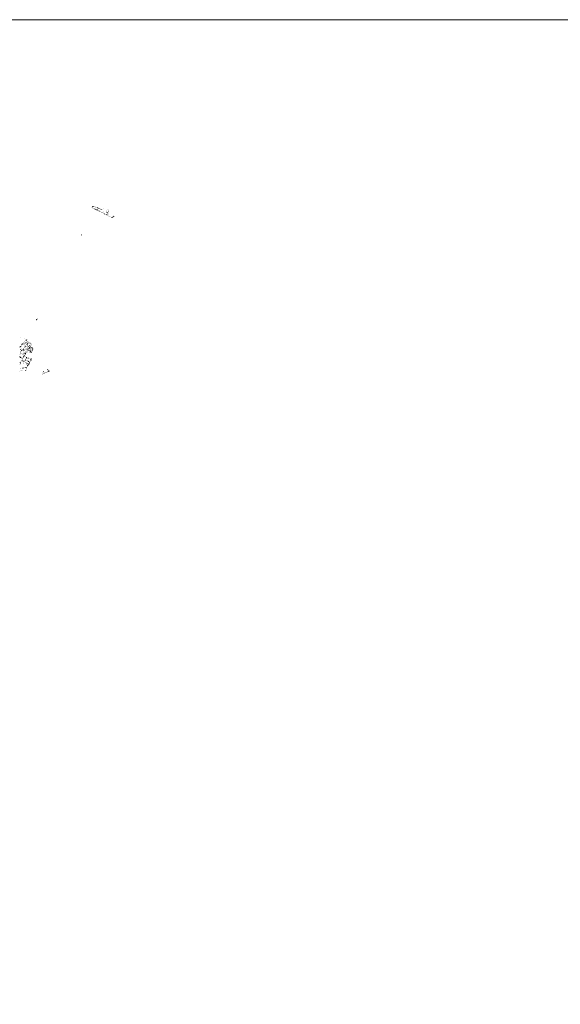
# Model space of a CAD drawing. Header units: metres. Extents: x 145000 to 8000145000, y -3644544500 to 455500.
# Tile 2 of 2: x 160258 to 175518, y 427691 to 455500. Entities that reach past the tile are written whole.
import ezdxf

# ---------------------------------------------------------------- set-up
doc = ezdxf.new("R2010")
doc.units = ezdxf.units.M
doc.header["$MEASUREMENT"] = 0
doc.header["$XCLIPFRAME"] = 0
for name, color, linetype, lineweight in [('handmatig_kolk', 5, 'Continuous', 0), ('kolk_geen_eigendom', 7, 'Continuous', 0), ('Lijngoten', 3, 'Continuous', 0), ('Lijngoten (Construction)', 3, 'Continuous', 0), ('machinale_kolk', 1, 'Continuous', 0)]:
    doc.layers.add(name, color=color, linetype=linetype, lineweight=lineweight)
picture_1 = doc.add_image_def('image1.ecw', size_in_pixel=(1, 1))

msp = doc.modelspace()

# ---------------------------------------------------------------- linework, layer by layer
at = {"layer": 'handmatig_kolk'}
for centre in [(160375.55, 446118.56), (160397.33, 446096.76), (160412.39, 446195.39), (160412.48, 446086), (160432.54, 446178.24), (160441.97, 446165.62), (160522.02, 446112.08), (160533.92, 446174.28), (160542.59, 446168.85), (160545.17, 446091.59), (160549.6, 446088.21), (160563.86, 446224.99), (160572.65, 446145.13), (160575.96, 446217.41), (160590.32, 446129.41), (160599.38, 446199.78), (160600.35, 446214.6), (160612.24, 446188.39)]:
    msp.add_circle(centre, 0.4, dxfattribs=at)
at = {"layer": 'kolk_geen_eigendom'}
for centre in [(160365.04, 445798.17), (160369.52, 445786.55), (160373.43, 445819.7), (160458.36, 445777.84), (160458.36, 445768.5), (160462.26, 445775.84), (160473.62, 445729.35), (160482.6, 445745.11)]:
    msp.add_circle(centre, 0.4, dxfattribs=at)
at = {"layer": 'Lijngoten (Construction)'}
for p, q in [((160463.51, 446201.73), (160463.95, 446202.23)), ((160463.95, 446202.23), (160466.97, 446199.45)), ((160466.2, 446205.41), (160466.72, 446205.9)), ((160466.2, 446205.41), (160469.25, 446202.66)), ((160469.72, 446203.15), (160469.25, 446202.66))]:
    msp.add_line(p, q, dxfattribs=at)
at = {"layer": 'Lijngoten (Construction)', "flags": 128}
for points in [[(160463.51, 446201.73), (160466.52, 446199.01), (160466.97, 446199.45)], [(160466.72, 446205.9), (160469.72, 446203.15)], [(160499.21, 445846.08), (160498.93, 445845.65), (160492.81, 445849.37), (160493.08, 445849.81), (160499.21, 445846.08)]]:
    msp.add_lwpolyline(points, dxfattribs=at)
msp.add_lwpolyline([(160582.94, 446099.48), (160582.94, 446100.05), (160587.14, 446100.62), (160589.65, 446103.56), (160590.02, 446103.27), (160587.46, 446100.23), (160582.94, 446099.48)], close=True, dxfattribs=at)
at = {"layer": 'Lijngoten (Construction)'}
msp.add_3dface([(160501.91, 445850.15), (160496.42, 445853.46), (160496.04, 445852.83), (160501.51, 445849.54)], dxfattribs=at)
at = {"layer": 'machinale_kolk'}
for centre in [(162290.97, 450204.55), (162300.1, 450197.63), (162300.75, 450207.84), (162303.86, 450223.37), (162308.1, 450219.72), (162320.26, 450178.72), (162322.37, 450184.17), (162324.46, 450222.26), (162325.9, 450226.9), (162338.83, 450219.17), (162340.5, 450224.1), (162340.93, 450168.34), (162343.14, 450174.13), (162361.89, 450158.24), (162364.15, 450163.18), (162365.41, 450213.65), (162367.26, 450219.95), (162383.71, 450147.1), (162385.95, 450152.42), (162388.7, 450212.9), (162389.12, 450207.81), (162407.53, 450203.18), (162408.67, 450134.81), (162410.36, 450207.77), (162410.84, 450140.25), (162427.87, 450131.5), (162429.17, 450195.8), (162433.12, 450121.78), (162433.4, 450199.2), (162439.52, 450136.39), (162444.6, 450134.46), (162447.44, 450115.4), (162447.68, 450154.16), (162449.32, 450119.9), (162452.81, 450188.17), (162453, 450151.34), (162456.8, 450190.8), (162459.64, 450179.49), (162464.62, 450177.42), (162472.23, 450102.72), (162472.6, 450179.9), (162473.09, 450183.94), (162477.09, 450107.48), (162491.74, 450167.5), (162494.57, 450091.58), (162494.69, 450172.06), (162497.3, 450097.04), (162509.3, 450083.75), (162511.1, 450159.5), (162513, 450163.2), (162516.25, 450087.91), (162530.82, 450073.45), (162533.36, 450149.48), (162535.37, 450078.52), (162535.43, 450153.7), (162555.11, 450139.6), (162557.03, 450143.59), (162558.6, 450067), (162559.8, 450058.51), (162568.91, 450133.18), (162570.79, 450137.52), (162576.8, 450057.4), (162582.07, 450127.69), (162583.61, 450132.45), (162588.5, 450044.24), (162598.54, 450046.81), (162608.13, 450053.39), (162611.64, 450052.77), (162613.82, 450072.15), (162614.54, 450031.34), (162617.44, 450036.47), (162634.12, 450155.22), (162635.61, 450020.7), (162641.2, 450026.1), (162653.74, 450011.73), (162659, 450017.4), (162674.21, 450001.69), (162684.1, 450004.6), (162698.11, 449989.52), (162706.39, 449993.21), (162708.1, 450073.8), (162711.4, 450072.67), (162712.62, 450063.45), (162714, 450065.1), (162715.02, 450104.18), (162719.2, 450103), (162720.9, 449978.37), (162724.43, 449983.18), (162725.3, 450137.71), (162727.8, 450059.5), (162729, 450061.6), (162729.45, 450136.86), (162732.67, 449994.91), (162735.61, 449994.09), (162738.1, 450012.6), (162741.68, 450011.94), (162743.04, 450054.28), (162744, 450057), (162744.23, 449967.2), (162745.5, 450041.3), (162747, 450036.7), (162747.18, 449971.92), (162752.7, 450068), (162755.74, 450067.19), (162760.1, 450093), (162763.28, 450092.41), (162768.69, 449954.75), (162770.3, 450130.04), (162771.44, 449959.97), (162776.19, 450128.47), (162893.3, 449953.8), (162903.9, 449971), (162791.07, 449943.36), (162793.41, 449948.9), (162820.46, 449929.89), (162823, 449935.07), (162841.33, 449919.32), (162843.79, 449926.01), (162860.79, 449908.35), (162866.85, 449913.43), (162877.04, 449909.53), (162882.72, 449919.21), (162884.61, 449906.14), (162887.2, 449929.8), (162887.4, 449916.9), (162891.38, 449928.84), (162896.7, 449951.3), (162903.1, 449936), (162917.42, 449932.08), (162919.27, 449936.56), (162927.33, 449929.22), (162005.27, 449418.57), (162007.84, 449427.62), (162011.51, 449440.96), (160736.82, 447027.84), (160742.06, 447026.55), (160749.44, 447050), (160753.83, 447067.24), (160268.6, 446510.6), (160270, 446513.2), (160338.5, 446349), (160341.89, 446345.5), (160352.9, 446345.9), (160353.67, 446365.24), (160354.42, 446365.91), (160355.47, 446367.57), (160357, 446350.42), (160357.17, 446361.99), (160358.25, 446362.74), (160358.3, 446349.3), (160368.3, 446380.8), (160372.1, 446337.9), (160372.2, 446375.59), (160380.27, 446341.1), (160383.33, 446336.95), (160385, 446397.6), (160387.82, 446392.89), (160388.5, 446391.7), (160392, 446501.7), (160393, 446350.9), (160395.72, 446347.91), (160402.6, 446414.3), (160406.47, 446410.55), (160407.3, 446409.5), (160409, 446365.4), (160411.15, 446361.91), (160424.1, 446432.9), (160425.5, 446378.9), (160426.82, 446370.91), (160427.7, 446428.3), (160430.75, 446455.94), (160431.99, 446454.32), (160433.25, 446452.65), (160435.16, 446459.58), (160436.47, 446458.08), (160437.83, 446456.79), (160443.66, 446383.77), (160444.85, 446430.43), (160446.3, 446429.62), (160446.3, 446391.7), (160447.76, 446428.79), (160448.47, 446422.01), (160450.77, 446455.85), (160451.1, 446426), (160451.61, 446456.68), (160453.6, 446375.7), (160455.02, 446450.52), (160456.02, 446451.27), (160458.4, 446378.7), (160463.43, 446467.51), (160463.7, 446362.3), (160464.8, 446412.1), (160468.6, 446414.8), (160468.6, 446364.1), (160468.68, 446461.1), (160474.2, 446367), (160477.4, 446346.9), (160477.4, 446340.2), (160480.1, 446404.5), (160481, 446350.3), (160484, 446404.9), (160487, 446353.7), (160487.5, 446397.1), (160489.32, 446402.07), (160490.1, 446344.4), (160491.04, 446401.19), (160496.5, 446356.2), (160497.9, 446351.4), (160500.3, 446389.8), (160504.5, 446391.8), (160508.1, 446360.8), (160513.9, 446372.7), (160518.6, 446369.4), (160527, 446377.4), (160527.8, 446371.1), (160544.8, 446359.8), (160548.7, 446363.4), (160562.3, 446348.4), (160566.6, 446352.1), (160576.2, 446338.7), (160581.27, 446343.43), (160259.4, 446246.9), (160263, 446241.6), (160267.3, 446116.8), (160267.3, 446110.2), (160268.9, 446121), (160271.64, 446263.56), (160272.2, 446265.09), (160275.7, 446259.2), (160276.05, 446260.56), (160279.9, 446122.8), (160280.18, 446275.86), (160280.78, 446180.62), (160281.45, 446277.32), (160281.7, 446065.6), (160283.1, 446118.5), (160283.6, 446062), (160284.1, 446094.8), (160284.7, 446281.14), (160284.74, 446272.53), (160285.81, 446274.17), (160288.4, 446097.4), (160289.3, 446278.2), (160290.9, 446077.5), (160293.5, 446138.8), (160293.7, 446073.5), (160296.2, 446131.3), (160296.5, 446297.4), (160300.8, 446294.3), (160302.4, 446085.1), (160310, 446314.8), (160312.7, 446310.3), (160313.5, 446161.1), (160315.9, 446153.7), (160319.7, 446065.8), (160321.08, 446219.97), (160323.3, 446331.3), (160323.7, 446066.5), (160326.1, 446326.8), (160326.44, 446173.19), (160327.6, 446327.77), (160329.7, 446170.3), (160339.46, 446187.58), (160342.9, 446185.4), (160354.26, 446099.29), (160355.38, 446206.1), (160358.7, 446203.3), (160359.89, 446151.88), (160361.42, 446085.48), (160361.9, 446190), (160363.4, 446218.8), (160367.81, 446219.97), (160371.55, 446215.83), (160375.78, 446326.23), (160381.05, 446067.36), (160381.45, 446329.69), (160383.1, 446234.4), (160384.8, 446230.3), (160385.6, 446171.3), (160393.2, 446157.5), (160395.24, 446249.88), (160398.96, 446306.78), (160399.5, 446246.8), (160402.7, 446311.1), (160407.7, 446264.3), (160410.57, 446111.72), (160411.41, 446260.23), (160412.4, 446141.3), (160417.5, 446061.1), (160417.9, 446140.6), (160421.13, 446287.19), (160423, 446280.3), (160424.8, 446224.3), (160425.22, 446292.22), (160426.87, 446074.96), (160426.92, 446277.24), (160430.3, 446071.1), (160435.06, 446275.65), (160440.5, 446281), (160447.3, 446097), (160456.3, 446120.4), (160458.5, 446256.5), (160458.7, 446097.7), (160459.48, 446325.04), (160460.36, 446183.24), (160461.9, 446096.6), (160462.12, 446260.41), (160463.2, 446321.2), (160464.4, 446123), (160464.93, 446185.05), (160465.9, 446309.3), (160469.6, 446197.53), (160471, 446327.1), (160471.8, 446294.1), (160472.93, 446198.77), (160472.98, 446146.8), (160476.3, 446297.7), (160478.1, 446143.56), (160478.7, 446287.1), (160480.8, 446335.8), (160483.8, 446235), (160488.16, 446239), (160492.82, 446176.05), (160498.15, 446173.53), (160498.7, 446274.7), (160499.3, 446175.28), (160500.2, 446279.6), (160500.48, 446177.06), (160502.66, 446157.12), (160507.9, 446162.7), (160508.3, 446213.3), (160508.6, 446271.4), (160509.1, 446282.4), (160511.8, 446204.2), (160512.08, 446217.8), (160513.4, 446279.3), (160513.42, 446196.85), (160513.8, 446273.7), (160516.74, 446201.4), (160519.31, 446146.33), (160519.5, 446205.5), (160520.5, 446219.2), (160522.9, 446256.1), (160523.8, 446152.3), (160526.8, 446297.8), (160527.1, 446258.8), (160527.12, 446217.78), (160529.7, 446296.3), (160531.48, 446224.25), (160532.5, 446245.2), (160533.26, 446226.63), (160533.51, 446237.02), (160534.85, 446135.14), (160536.4, 446248.5), (160536.6, 446229.2), (160537.5, 446307.7), (160537.7, 446205.9), (160538.56, 446234.79), (160540.3, 446141), (160540.36, 446209.56), (160544.35, 446253.12), (160548.61, 446250.19), (160549.4, 446122.75), (160550.7, 446139.49), (160550.8, 446196.58), (160553.75, 446200.23), (160554.33, 446268.44), (160554.6, 446128.4), (160554.65, 446143.99), (160558.6, 446148.49), (160558.91, 446265.69), (160563.03, 446111.22), (160563.04, 446188.01), (160564.1, 446257.37), (160565.37, 446285.42), (160566.96, 446191.66), (160567.2, 446261.93), (160567.9, 446116.4), (160570.27, 446282.61), (160575.4, 446096.6), (160576.7, 446303.2), (160578.13, 446105.36), (160580.18, 446175.23), (160580.84, 446246.49), (160582.14, 446300.38), (160583.46, 446250.57), (160583.49, 446178.15), (160585.11, 446104.68), (160585.4, 446322.3), (160588.32, 446108.17), (160589.99, 446166.7), (160591.52, 446322.28), (160593.22, 446170.07), (160598.17, 446120.03), (160598.35, 446235.09), (160599.51, 446158.46), (160600.7, 446239.25), (160601.9, 446160.8), (160602.14, 446117.85), (160603.13, 446132.32), (160607.28, 446130.94), (160607.9, 446146.85), (160610.05, 446162.67), (160611.78, 446225), (160612.42, 446146.85), (160613.74, 446160.29), (160614.92, 446228.51), (160620.6, 446176.3), (160621.6, 446170.8), (160623.5, 446215.1), (160624.96, 446199.26), (160626.08, 446218.55), (160629.34, 446198.35), (160259.5, 445973.9), (160259.8, 446030.9), (160261.55, 445961.6), (160263.8, 445978.7), (160265, 445982.7), (160265.4, 445957.4), (160267.4, 446049.4), (160268.1, 445822.3), (160271.5, 445826.4), (160271.5, 445791.8), (160275.5, 445780.8), (160275.8, 445963.7), (160275.8, 445810.84), (160278.5, 445793.8), (160279.86, 445826.1), (160280.4, 445968.7), (160282.1, 445809.5), (160286.47, 445837.77), (160291.3, 445834.8), (160294.3, 445953.7), (160298, 445858.7), (160299.4, 445957.6), (160300.5, 445852), (160309.5, 445866.5), (160309.62, 445878.62), (160313.2, 445941.4), (160317.9, 445944.7), (160322.2, 445867.14), (160324.4, 445871.5), (160330.2, 445912.5), (160331.6, 445903.7), (160331.7, 445928.8), (160335.5, 445932.9), (160338.1, 446047.5), (160339.6, 445858.87), (160341.5, 445863.4), (160342.3, 446050.4), (160345.4, 445926.7), (160353.89, 445951.85), (160357, 446031), (160358.3, 445949.4), (160358.4, 445849.66), (160360.5, 445854.7), (160361.5, 446033.7), (160365.77, 445973.22), (160370.8, 445970.4), (160376.55, 445992.13), (160377.4, 445846.3), (160378.03, 445994.12), (160378.4, 446011.8), (160379.6, 445996.32), (160382, 446015.2), (160386.9, 445848.7), (160390.2, 445845.8), (160390.9, 445835.3), (160392.43, 446007.73), (160392.98, 446018.66), (160393.5, 445838.3), (160393.53, 446009.32), (160394, 445992.8), (160394.58, 446011.11), (160397.7, 446016.8), (160402.3, 445871.8), (160404.03, 446037.08), (160405.4, 445868.9), (160408.7, 446036.1), (160408.9, 445824.2), (160411.7, 445827.4), (160414.5, 445889), (160415.5, 445980.8), (160417.5, 445886.7), (160419, 445984.8), (160423.01, 445905.54), (160424.9, 446047.4), (160425.58, 445811.75), (160425.6, 445817.8), (160425.9, 446044.8), (160426.3, 445890.3), (160427.8, 445903.08), (160428.93, 445893.9), (160435.15, 445926.67), (160438.1, 445806.4), (160439.59, 445924.14), (160446.2, 445963.6), (160446.5, 445877.8), (160446.9, 445805.7), (160447.39, 445947.35), (160449.21, 445881.59), (160450.3, 445967), (160452.02, 445945.16), (160464.1, 445790.7), (160467, 445793.8), (160468.1, 445863.8), (160471.4, 445871.1), (160475, 445865.4), (160484.8, 445782.9), (160489.05, 445851.71), (160490, 445941.8), (160491.91, 445855.95), (160494.2, 445944.8), (160501.13, 445935.33), (160503.61, 445940), (160508.7, 445839.54), (160511.5, 445843.85), (160516.3, 445785), (160527.9, 445805.9), (160530.4, 445801.1), (160530.6, 445832.8), (160531.29, 445826.7), (160533.5, 445920.8), (160533.95, 445830.87), (160536.51, 445829.44), (160537.5, 445923.8), (160539.5, 445817.4), (160543.6, 445834.3), (160546.7, 445830.2), (160553.8, 445851.7), (160554.5, 445911.2), (160557.2, 445847.3), (160558.2, 445913.9), (160565.9, 445873.4), (160568.3, 445869.3), (160574.6, 445899.3), (160575.8, 445890.1), (160578.2, 445903.7), (160580.1, 445886.3), (160585.9, 445906.3), (160590.3, 445904.3), (160595.7, 445922.4), (160599.5, 445919.9), (160258.7, 445576.1), (160264.08, 445763.6), (160271.3, 445762.1), (160277.1, 445579.8), (160282.9, 445649.3), (160283.73, 445656.94), (160297, 445586.1), (160318.8, 445588.6), (160332.8, 445656.71), (160333.5, 445663.05), (160337.3, 445588.3), (160362, 445662.5), (160391.3, 445667.1), (160392.48, 445676.95), (160396.8, 445670.2), (160416.89, 445675.62), (160418.15, 445586.87), (160418.3, 445582.4), (160428.77, 445591.96), (160429.79, 445594.04), (160430.82, 445596.12), (160433.84, 445590.3), (160434.28, 445592.59), (160435.09, 445594.93), (160436.8, 445579.6), (160437.56, 445613.56), (160437.66, 445583.11), (160440.76, 445612.22), (160444.8, 445635.7), (160448.38, 445635.29), (160449.09, 445654.75), (160451.67, 445672.06), (160452.23, 445653.9), (160469.23, 445706.94), (160474.69, 445704.1), (160480.1, 445714.9), (160482, 445779.4), (160488.4, 445736), (160493.36, 445733.25), (160496.46, 445749.3), (160500.2, 445767.8), (160501, 445747.26), (160505.8, 445770.5), (160512.56, 445765.78), (160518.9, 445780), (160890.86, 445517.28), (160895.94, 445519.59), (160909.35, 445526.87), (160913.97, 445529.3), (160927.26, 445535.66), (160932.7, 445538.44), (160935.01, 445561.56), (160941.22, 445505.14), (160945.76, 445547.11), (160945.76, 445536.12), (160947, 445508.03), (160960.06, 445515.78), (160967.8, 445519.13), (160979.13, 445525.38), (160985.72, 445527.92), (160998.86, 445532.73), (161003.55, 445534.84), (161016.89, 445540.59), (161023.3, 445543.23), (161035.78, 445548.85), (161041.92, 445551.56), (161047.54, 445616.19), (161053.44, 445556.52), (161054.83, 445618.96), (161055.63, 445599.07), (161059.1, 445559.18), (161062.34, 445601.85), (161071.47, 445564.96), (161078.75, 445568.32), (161078.98, 445608.9), (161081.87, 445602.89), (161084.18, 445596.53), (161088.11, 445575.48), (161090.89, 445570.74), (161093.66, 445601.39), (161096.43, 445572.94), (160904.35, 445488.49), (160912.67, 445488.49), (160923.65, 445494.85), (160928.51, 445496.93)]:
    msp.add_circle(centre, 0.4, dxfattribs=at)

# ---------------------------------------------------------------- pictures from other files: only their frames are drawn
at = {"layer": 'Lijngoten'}
image = msp.add_image(picture_1, insert=(145000, 442000), size_in_units=(20000, 13500), dxfattribs=at)
image.set_boundary_path([(-0.5, -0.5), (-0.5, 269999.5), (399999.5, 269999.5), (399999.5, -0.5), (-0.5, -0.5)])
image.dxf.flags = 6

doc.saveas('drawing.dxf')
